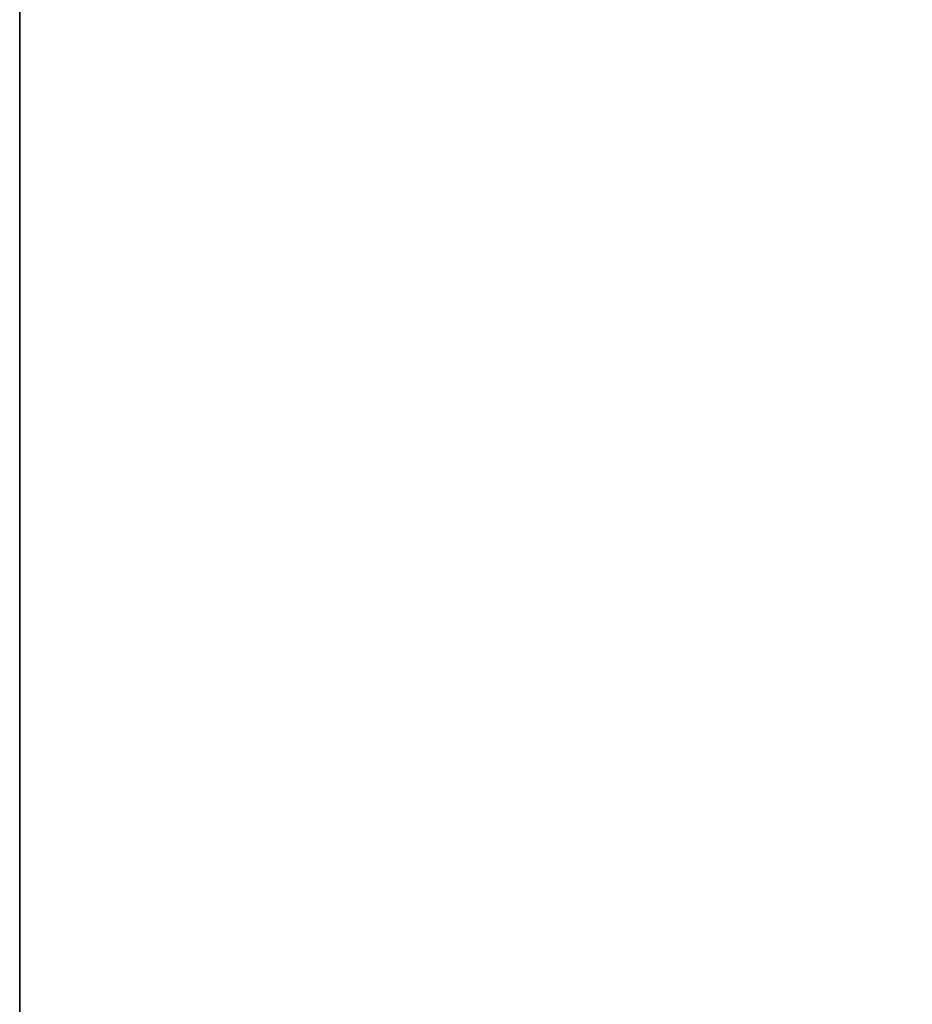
# Model space of a CAD drawing. Extents: x 23.4 to 34.4, y 0.2 to 38.3.
# Tile 46 of 256: x 23.4 to 24.4, y 10.3 to 11.4. Entities that reach past the tile are written whole.
import ezdxf

# ---------------------------------------------------------------- set-up
doc = ezdxf.new("R2010")
doc.units = 0
doc.header["$LTSCALE"] = 2.54
doc.layers.get('0').update_dxf_attribs({"color": 13, "linetype": 'CONTINUOUS'})

# ---------------------------------------------------------------- blocks, each defined once
blk = doc.blocks.new('SZCZOTKA_DO_WC_MOURO_-_WOL')
at = {"color": 0}
for p, q in [((23.437, 0.7835, 9.19), (23.437, 37.7835, 9.19)), ((23.437, 37.7835, 9.19), (23.437, 0.7835, 8.99)), ((23.437, 37.7835, 9.19), (23.437, 0.7835, 8.99)), ((23.437, 37.7835, 8.99), (23.437, 0.7835, 8.99)), ((23.437, 37.7835, 8.99), (23.437, 0.7835, 8.99)), ((23.437, 0.7835, 9.19), (23.437, 37.7835, 9.19))]:
    blk.add_line(p, q, dxfattribs=at)
mesh = blk.add_polyface(dxfattribs=at)
corners = [(23.437, 37.7835, 9.19), (23.437, 0.7835, 8.99), (23.437, 0.7835, 9.19)]
mesh.append_faces([[corners[k] for k in face] for face in [(0, 1, 2)]], dxfattribs={"color": 0})
mesh = blk.add_polyface(dxfattribs=at)
corners = [(23.437, 37.7835, 8.99), (23.437, 0.7835, 8.99), (23.437, 37.7835, 9.19)]
mesh.append_faces([[corners[k] for k in face] for face in [(0, 1, 2)]], dxfattribs={"color": 0})
mesh = blk.add_polyface(dxfattribs=at)
corners = [(34.437, 37.7835, 8.99), (23.437, 0.7835, 8.99), (23.437, 37.7835, 8.99)]
mesh.append_faces([[corners[k] for k in face] for face in [(0, 1, 2)]], dxfattribs={"color": 0})
mesh = blk.add_polyface(dxfattribs=at)
corners = [(34.437, 37.7835, 8.99), (33.937, 0.2835, 8.99), (23.437, 0.7835, 8.99)]
mesh.append_faces([[corners[k] for k in face] for face in [(0, 1, 2)]], dxfattribs={"color": 0})
mesh = blk.add_polyface(dxfattribs=at)
corners = [(34.437, 37.7835, 9.19), (23.437, 37.7835, 9.19), (34.437, 0.7835, 9.19)]
mesh.append_faces([[corners[k] for k in face] for face in [(0, 1, 2)]], dxfattribs={"color": 0})
mesh = blk.add_polyface(dxfattribs=at)
corners = [(34.437, 0.7835, 9.19), (23.437, 37.7835, 9.19), (23.437, 0.7835, 9.19)]
mesh.append_faces([[corners[k] for k in face] for face in [(0, 1, 2)]], dxfattribs={"color": 0})

msp = doc.modelspace()

# ---------------------------------------------------------------- block references
at = {"color": 0}
msp.add_blockref('SZCZOTKA_DO_WC_MOURO_-_WOL', (0, 0), dxfattribs=at)

doc.saveas('drawing.dxf')
